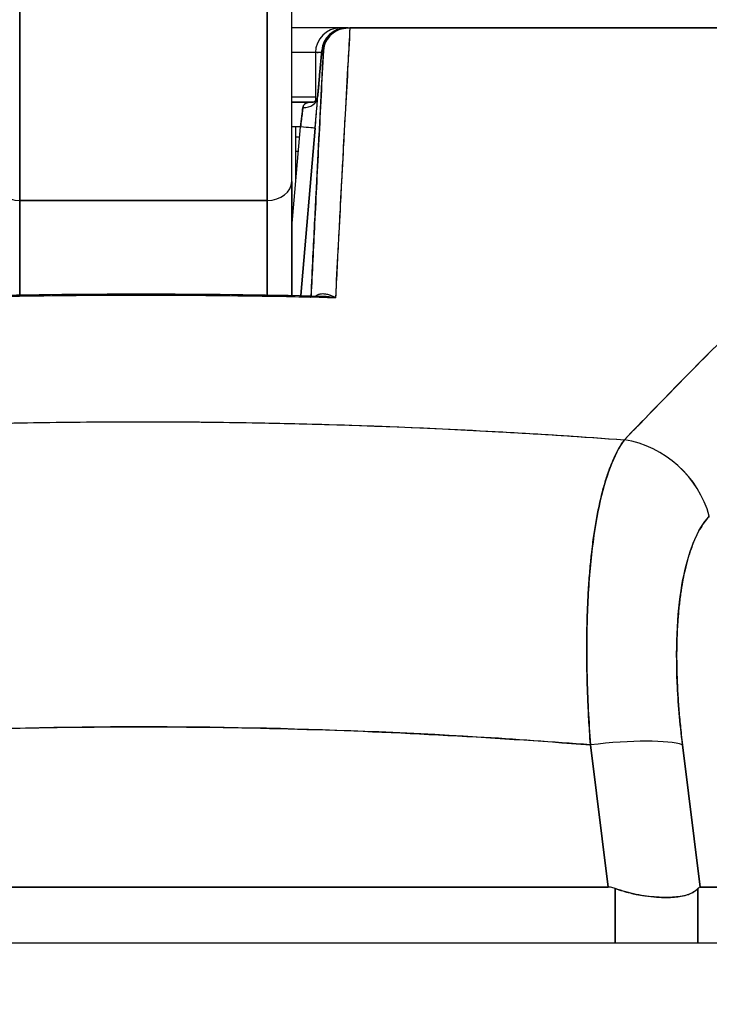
# Model space of a CAD drawing. Extents: x 785 to 1232, y 18 to 306.
# Tile 99 of 232: x 1038.973 to 1039.522, y 108.903 to 109.686. Entities that reach past the tile are written whole.
import ezdxf

# ---------------------------------------------------------------- set-up
doc = ezdxf.new("R2010")
doc.units = 0
doc.header["$LTSCALE"] = 4
doc.header["$MEASUREMENT"] = 0
doc.layers.get('0').update_dxf_attribs({"linetype": 'CONTINUOUS'})
doc.layers.get('DEFPOINTS').update_dxf_attribs({"linetype": 'CONTINUOUS'})
doc.styles.add('ROMANS', font='romans.shx')
doc.dimstyles.new('Default (ANSI)', dxfattribs={"dimscale": 20, "dimtxt": 0.07, "dimasz": 0.07, "dimexe": 0.125, "dimexo": 0.0625, "dimgap": 0.031496, "dimtad": 0, "dimtih": 1, "dimtoh": 1, "dimrnd": 1e-08, "dimzin": 0, "dimdsep": 46, "dimtxsty": 'ROMANS', "dimblk": 'Filled-1', "dimcen": 0.09, "dimdle": 0.393701, "dimclrd": 256, "dimclre": 256, "dimclrt": 256, "dimadec": 0, "dimazin": 0, "dimtfac": 0.928571, "dimtofl": 0, "dimtmove": 0, "dimatfit": 3, "dimfxl": 1, "dimtolj": 1, "dimtzin": 0, "dimlwd": -1, "dimlwe": -1, "dimarcsym": 0})

# ---------------------------------------------------------------- blocks, each defined once
blk = doc.blocks.new('Filled-1')
at = {"color": 0}
for p, q in [((0, 0), (-1, 0.17857)), ((-1, 0.17857), (-1, -0.17857)), ((-1, 0), (0, 0)), ((-1, -0.17857), (0, 0))]:
    blk.add_line(p, q, dxfattribs=at)
at = {"color": 0, "flags": 128}
blk.add_lwpolyline([(-1, -0.17857), (0, 0), (-1, 0.17857), (-1, -0.17857)], dxfattribs=at)
at = {"color": 0}
blk.add_solid([(-1, -0.17857), (0, 0), (-1, 0.17857), (-1, -0.17857)], dxfattribs=at)
blk = doc.blocks.new('*D11')
at = {"transparency": 16777216}
for p, q in [((1040.88786, 109.74667), (1040.88786, 116.19705)), ((1045.13786, 109.74667), (1045.13786, 116.19705)), ((1038.88786, 113.69705), (1036.64723, 113.69705)), ((1047.13786, 113.69705), (1049.13786, 113.69705))]:
    blk.add_line(p, q, dxfattribs=at)
at = {"layer": 'DEFPOINTS', "color": 0, "transparency": 16777216}
for p in [(1045.13786, 113.69705), (1040.88786, 108.49667), (1045.13786, 108.49667)]:
    blk.add_point(p, dxfattribs=at)
at = {"transparency": 16777216, "xscale": 2, "yscale": 2, "zscale": 2}
blk.add_blockref('Filled-1', (1040.88786, 113.69705), dxfattribs=at)
at = {"transparency": 16777216, "xscale": 2, "yscale": 2, "zscale": 2, "rotation": 180}
blk.add_blockref('Filled-1', (1045.13786, 113.69705), dxfattribs=at)
at = {"transparency": 16777216, "insert": (1032.96969, 113.69705), "char_height": 2, "attachment_point": 5, "style": 'ROMANS'}
blk.add_mtext('\\A1;4.25', dxfattribs=at)
blk = doc.blocks.new('*D13')
at = {"transparency": 16777216}
for p, q in [((1008.82536, 109.71542), (1008.82536, 123.99923)), ((1077.20036, 109.71542), (1077.20036, 123.99923)), ((1010.22536, 121.49923), (1032.85269, 121.49923)), ((1075.80036, 121.49923), (1053.17303, 121.49923))]:
    blk.add_line(p, q, dxfattribs=at)
at = {"layer": 'DEFPOINTS', "color": 0, "transparency": 16777216}
for p in [(1008.82536, 121.49923), (1008.82536, 108.46542), (1077.20036, 108.46542)]:
    blk.add_point(p, dxfattribs=at)
at = {"transparency": 16777216, "xscale": 1.400000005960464, "yscale": 1.400000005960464, "zscale": 1.400000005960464, "rotation": 180}
blk.add_blockref('Filled-1', (1008.82536, 121.49923), dxfattribs=at)
at = {"transparency": 16777216, "xscale": 1.400000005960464, "yscale": 1.400000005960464, "zscale": 1.400000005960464}
blk.add_blockref('Filled-1', (1077.20036, 121.49923), dxfattribs=at)
at = {"transparency": 16777216, "insert": (1043.01286, 121.49923), "char_height": 1.4, "attachment_point": 5, "style": 'ROMANS'}
blk.add_mtext('\\A1;\\fTahoma|b0|i0;\\H1.8200;(68.37)\\P\\fTahoma|b0|i0;\\H1.8200;OPENING WIDTH', dxfattribs=at)

msp = doc.modelspace()

# ---------------------------------------------------------------- hatches: boundary and pattern name
h = msp.add_hatch()
h.set_pattern_fill('ANSI31', color=256, scale=26, angle=90.00021, style=0)
h.set_pattern_definition([(135.0002, (777.5955, 28.138), (-2.29809, -2.298105), [])])
edge = h.paths.add_edge_path()
edge.add_line((1041.84236, 108.75367), (1041.84236, 108.70075))
edge.add_line((1041.84236, 108.70075), (1041.84236, 108.07642))
edge.add_line((1041.84236, 108.07642), (1041.94636, 108.07642))
edge.add_line((1041.94636, 108.07642), (1041.94636, 108.75367))
edge.add_ellipse((1041.74861, 108.75367), major_axis=(0.19775, 0), ratio=1, start_angle=0, end_angle=90)
edge.add_line((1041.74861, 108.95142), (1007.14411, 108.95142))
edge.add_ellipse((1007.14411, 108.75367), major_axis=(0, 0.19775), ratio=1, start_angle=0, end_angle=90)
edge.add_line((1006.94636, 108.75367), (1006.94636, 108.20142))
edge.add_line((1006.94636, 108.20142), (1007.05036, 108.20142))
edge.add_line((1007.05036, 108.20142), (1007.05036, 108.75367))
edge.add_ellipse((1007.14411, 108.75367), major_axis=(-0.09375, 0), ratio=1, start_angle=270, end_angle=360, ccw=False)
edge.add_line((1007.14411, 108.84742), (1008.23074, 108.84742))
edge.add_line((1008.23074, 108.84742), (1008.88699, 108.84742))
edge.add_line((1008.88699, 108.84742), (1041.07674, 108.84742))
edge.add_line((1041.07674, 108.84742), (1041.73299, 108.84742))
edge.add_line((1041.73299, 108.84742), (1041.74861, 108.84742))
edge.add_ellipse((1041.74861, 108.75367), major_axis=(0, 0.09375), ratio=1, start_angle=280.46359, end_angle=360, ccw=False)
edge.add_ellipse((1041.74861, 108.75367), major_axis=(0.09219, 0.01703), ratio=1, start_angle=349.53641, end_angle=360, ccw=False)

# ---------------------------------------------------------------- linework, layer by layer
for p, q in [((1039.18947, 109.55757), (1039.18947, 109.72743)), ((1038.97294, 109.70774), (1038.97294, 109.5425)), ((1038.97294, 109.54249), (1038.97294, 109.70774)), ((1039.16979, 109.70774), (1039.16979, 109.54249)), ((1039.16979, 109.5425), (1039.16979, 109.70774)), ((1039.22804, 109.67976), (1039.18947, 109.67976)), ((1039.23293, 109.67976), (1039.22804, 109.67976)), ((1039.23293, 109.67976), (1039.23408, 109.67976)), ((1039.23432, 109.67976), (1039.23293, 109.67976)), ((1039.23432, 109.67976), (1039.23567, 109.67976)), ((1039.2357, 109.67976), (1039.90188, 109.67976)), ((1039.21162, 109.64208), (1039.21332, 109.66177)), ((1039.21332, 109.66177), (1039.21162, 109.64208)), ((1039.21162, 109.64208), (1039.21331, 109.66176)), ((1039.21332, 109.66177), (1039.21465, 109.66177)), ((1039.21465, 109.66177), (1039.21332, 109.66177)), ((1039.20835, 109.66008), (1039.18947, 109.66008)), ((1039.21317, 109.66008), (1039.20835, 109.66008)), ((1039.20835, 109.66008), (1039.20835, 109.62193)), ((1039.23473, 109.66008), (1039.2346, 109.66008)), ((1039.23473, 109.66008), (1039.2346, 109.66008)), ((1039.23362, 109.64039), (1039.23351, 109.64039)), ((1039.23351, 109.64039), (1039.23362, 109.64039)), ((1039.20835, 109.62464), (1039.18947, 109.62464)), ((1039.20623, 109.62071), (1039.18947, 109.62071)), ((1039.18947, 109.62071), (1039.20623, 109.62071)), ((1039.19789, 109.61283), (1039.19789, 109.61283)), ((1039.232, 109.61283), (1039.232, 109.61283)), ((1039.19636, 109.60102), (1039.18947, 109.60102)), ((1039.18947, 109.52112), (1039.19636, 109.60102)), ((1039.19274, 109.55908), (1039.19274, 109.60102)), ((1039.19663, 109.46678), (1039.20811, 109.60001)), ((1039.20811, 109.60001), (1039.19663, 109.46678)), ((1039.19274, 109.59315), (1039.19568, 109.59315)), ((1039.20752, 109.59315), (1039.20752, 109.59315)), ((1039.19466, 109.58134), (1039.19274, 109.58134)), ((1039.2065, 109.58134), (1039.2065, 109.58134)), ((1039.18947, 109.46693), (1039.18947, 109.55757)), ((1039.18947, 109.55757), (1039.18947, 109.46693)), ((1039.16979, 109.5425), (1038.97294, 109.5425)), ((1038.97294, 109.54249), (1039.16979, 109.54249)), ((1038.97294, 109.46735), (1038.97294, 109.54249)), ((1038.97294, 109.54249), (1038.97294, 109.46735)), ((1039.16979, 109.46729), (1039.16979, 109.54249)), ((1039.16979, 109.54249), (1039.16979, 109.46729)), ((1039.20311, 109.54197), (1039.20311, 109.54197)), ((1039.20141, 109.52228), (1039.20141, 109.52228)), ((1039.42499, 109.14827), (1039.42499, 109.14827)), ((1039.42551, 109.13646), (1039.4255, 109.13646)), ((1039.49765, 109.13646), (1039.49764, 109.13646)), ((1039.26646, 109.11916), (1039.26646, 109.11917)), ((1039.26738, 109.11913), (1039.26738, 109.11912)), ((1039.26738, 109.11912), (1039.26738, 109.11913)), ((1039.2809, 109.1185), (1039.2809, 109.1185)), ((1039.2809, 109.1185), (1039.2809, 109.1185)), ((1039.29278, 109.11792), (1039.29278, 109.11792)), ((1039.31138, 109.11695), (1039.31138, 109.11695)), ((1039.34624, 109.11493), (1039.34624, 109.11493)), ((1039.34624, 109.11493), (1039.34624, 109.11493)), ((1039.34627, 109.11493), (1039.34627, 109.11493)), ((1039.34627, 109.11493), (1039.34627, 109.11493)), ((1039.35645, 109.11429), (1039.35645, 109.11429)), ((1039.42666, 109.11677), (1039.42667, 109.11677)), ((1039.49956, 109.11677), (1039.49957, 109.11677)), ((1039.44133, 108.99607), (1039.4272, 109.10925)), ((1039.4272, 109.10925), (1039.44133, 108.99607)), ((1039.51459, 108.99607), (1039.50046, 109.10925)), ((1039.50046, 109.10925), (1039.51459, 108.99607)), ((1039.50443, 109.0774), (1039.50443, 109.0774)), ((1039.50443, 109.0774), (1039.50443, 109.0774)), ((1039.50788, 109.04984), (1039.50787, 109.04984)), ((1039.50787, 109.04984), (1039.50788, 109.04984)), ((1039.51033, 109.03016), (1039.51033, 109.03016)), ((1038.6964, 108.99607), (1039.44133, 108.99607)), ((1039.44133, 108.99607), (1038.6964, 108.99607)), ((1039.44692, 108.95142), (1039.44692, 108.995)), ((1039.44692, 108.995), (1039.44692, 108.95142)), ((1039.51274, 108.95142), (1039.51274, 108.995)), ((1039.51274, 108.995), (1039.51274, 108.95142)), ((1039.51459, 108.99607), (1040.00792, 108.99607)), ((1040.00792, 108.99607), (1039.51459, 108.99607)), ((1041.74861, 108.95142), (1007.14411, 108.95142))]:
    msp.add_line(p, q)
for centre, start, end in [((1039.22804, 109.66008), 90, 180), ((1039.23293, 109.66008), 90, 175.09196), ((1039.49459, 109.04984), 319.15725, 319.15986)]:
    msp.add_arc(centre, 0.01969, start, end)
for centre, major_axis, ratio, start_param, end_param in [((1039.23293, 109.66008), (0.00169, 0.01961), 0.999905, 0.085937, 1.570796), ((1039.23293, 109.66008), (0, 0.01969), 0.999903, 0, 1.484859), ((1039.22804, 109.66008), (0, 0.01969), 0.241189, 6.081845, 6.283185), ((1039.22804, 109.66008), (0, 0.01969), 0.241189, 6.081845, 6.283185), ((1039.23293, 109.66008), (0, 0.01969), 0.200181, 0, 0.013526), ((1039.23498, 109.67977), (0.00655, 0), 0.000551, 4.61158, 4.823128), ((1039.23123, 109.64039), (-0.01961, 0.00169), 0.017298, 6.269296, 6.283182), ((1039.23123, 109.64039), (-0.01961, 0.00169), 0.017392, 6.269317, 6.283203), ((1039.19829, 109.62555), (0.01178, -0.00081), 0.777989, 4.766775, 6.260859), ((1039.19829, 109.62555), (0.01178, -0.00081), 0.778035, 4.766804, 6.258505), ((1039.1959, 109.601), (0.00272, 0.01971), 0.022607, 4.716661, 5.608353), ((1039.19634, 109.60102), (0.01177, -0.00101), 0.000109, 0.013863, 1.569527), ((1039.19634, 109.60102), (0.01177, -0.00101), 0.000109, 0.013866, 1.569527), ((1038.97294, 109.55757), (-0.01969, 0), 0.765674, 0, 1.570796), ((1039.16979, 109.55757), (0.01969, 0), 0.765674, 4.712389, 6.283185), ((1039.16979, 109.55757), (0.01969, 0), 0.765674, 4.712389, 6.283185), ((1039.28614, 109.36169), (-0.01968, 0.00007), 0.939169, 6.239629, 6.239828), ((1039.28614, 109.36169), (-0.01968, 0.00007), 0.939169, 6.239614, 6.239814), ((1039.44862, 109.27754), (0.05766, -0.05362), 0.918772, 0.973869, 2.204782), ((1039.44861, 109.27754), (-0.05766, 0.05362), 0.918775, 4.115457, 5.346373), ((1039.07136, 109.14827), (0.50787, 0), 0.00001, 0.577698, 0.577711), ((1039.4273, 109.09557), (0.07813, 0.00976), 0.172501, 0.337877, 1.550522), ((1039.4273, 109.09557), (0.07813, 0.00976), 0.172501, 0.337876, 1.550522)]:
    msp.add_ellipse(centre, major_axis=major_axis, ratio=ratio, start_param=start_param, end_param=end_param)
for points, knots in [([(1039.18947, 109.55757), (1039.18947, 109.56735), (1039.18947, 109.5779), (1039.18947, 109.5893), (1039.18947, 109.60069), (1039.18947, 109.61293), (1039.18947, 109.62578), (1039.18947, 109.63862), (1039.18947, 109.65207), (1039.18947, 109.66602), (1039.18947, 109.67997), (1039.18947, 109.69443), (1039.18947, 109.70905), (1039.18947, 109.71514), (1039.18947, 109.72127), (1039.18947, 109.72743)], [0, 0, 0, 0, 0.2, 0.2, 0.2, 0.4, 0.4, 0.4, 0.6, 0.6, 0.6, 0.8, 0.8, 0.8, 0.8833333, 0.8833333, 0.8833333, 0.8833333]), ([(1039.21465, 109.66177), (1039.21487, 109.66418), (1039.21555, 109.66663), (1039.21666, 109.66884), (1039.21776, 109.67105), (1039.21927, 109.67302), (1039.22107, 109.67466), (1039.22288, 109.67629), (1039.22497, 109.67758), (1039.22725, 109.67845), (1039.22952, 109.67932), (1039.23197, 109.67976), (1039.23432, 109.67976)], [0, 0, 0, 0, 0.25, 0.25, 0.25, 0.5, 0.5, 0.5, 0.75, 0.75, 0.75, 1, 1, 1, 1]), ([(1039.23432, 109.67976), (1039.23191, 109.67976), (1039.22949, 109.67931), (1039.22723, 109.67844), (1039.22497, 109.67757), (1039.22286, 109.67628), (1039.22105, 109.67464), (1039.21925, 109.673), (1039.21774, 109.67102), (1039.21665, 109.66882), (1039.21556, 109.66663), (1039.21487, 109.66422), (1039.21465, 109.66177)], [0, 0, 0, 0, 0.25, 0.25, 0.25, 0.5, 0.5, 0.5, 0.75, 0.75, 0.75, 1, 1, 1, 1]), ([(1039.2357, 109.67976), (1039.2352, 109.67099), (1039.23472, 109.66224), (1039.23423, 109.65354), (1039.23343, 109.6391), (1039.23265, 109.62477), (1039.23188, 109.61055), (1039.23103, 109.59493), (1039.2302, 109.57943), (1039.22939, 109.56409), (1039.2285, 109.54726), (1039.22764, 109.5306), (1039.22679, 109.51412), (1039.22594, 109.49754), (1039.2251, 109.48114), (1039.22429, 109.46493)], [0, 0, 0, 0, 0.117776, 0.117776, 0.117776, 0.3131, 0.3131, 0.3131, 0.52777, 0.52777, 0.52777, 0.763163, 0.763163, 0.763163, 1, 1, 1, 1]), ([(1039.2357, 109.67976), (1039.23473, 109.65759), (1039.23325, 109.63477), (1039.23192, 109.61139), (1039.23059, 109.58801), (1039.22943, 109.56408), (1039.22811, 109.53964), (1039.22679, 109.5152), (1039.22532, 109.49026), (1039.22429, 109.46493)], [0, 0, 0, 0, 0.333333, 0.333333, 0.333333, 0.666667, 0.666667, 0.666667, 1, 1, 1, 1]), ([(1039.90188, 109.67976), (1039.88207, 109.67976), (1039.85895, 109.67976), (1039.83233, 109.67976), (1039.80571, 109.67976), (1039.77559, 109.67976), (1039.74251, 109.67976), (1039.70944, 109.67976), (1039.6734, 109.67976), (1039.63487, 109.67976), (1039.59634, 109.67976), (1039.55532, 109.67976), (1039.51227, 109.67976), (1039.46922, 109.67976), (1039.42416, 109.67976), (1039.37796, 109.67976), (1039.33177, 109.67976), (1039.28445, 109.67976), (1039.2357, 109.67976)], [0, 0, 0, 0, 0.1666667, 0.1666667, 0.1666667, 0.3333333, 0.3333333, 0.3333333, 0.5, 0.5, 0.5, 0.6666667, 0.6666667, 0.6666667, 0.8333333, 0.8333333, 0.8333333, 0.9999707, 0.9999707, 0.9999707, 0.9999707]), ([(1039.21465, 109.66177), (1039.2134, 109.63752), (1039.21219, 109.61391), (1039.21103, 109.59097), (1039.20987, 109.56804), (1039.20875, 109.54578), (1039.20768, 109.52406), (1039.2067, 109.50446), (1039.20576, 109.4853), (1039.20486, 109.4666)], [0, 0, 0, 0, 0.3333333, 0.3333333, 0.3333333, 0.6666667, 0.6666667, 0.6666667, 0.9674979, 0.9674979, 0.9674979, 0.9674979]), ([(1039.20486, 109.4666), (1039.20535, 109.47674), (1039.20585, 109.48701), (1039.20636, 109.4974), (1039.20679, 109.50621), (1039.20723, 109.5151), (1039.20768, 109.52409), (1039.20806, 109.5318), (1039.20845, 109.53958), (1039.20884, 109.54743), (1039.20955, 109.56169), (1039.21028, 109.57619), (1039.21103, 109.59098), (1039.21108, 109.59197), (1039.21113, 109.59296), (1039.21118, 109.59395), (1039.21189, 109.60805), (1039.21263, 109.6224), (1039.21338, 109.63699), (1039.2138, 109.64517), (1039.21422, 109.65343), (1039.21465, 109.66177)], [0.0324655, 0.0324655, 0.0324655, 0.0324655, 0.1953961, 0.1953961, 0.1953961, 0.3333333, 0.3333333, 0.3333333, 0.4516864, 0.4516864, 0.4516864, 0.6666667, 0.6666667, 0.6666667, 0.6810487, 0.6810487, 0.6810487, 0.8854158, 0.8854158, 0.8854158, 1, 1, 1, 1]), ([(1039.45415, 109.35199), (1039.47614, 109.37459), (1039.49674, 109.39597), (1039.51643, 109.41584), (1039.53611, 109.43571), (1039.55489, 109.45407), (1039.57274, 109.47105), (1039.59058, 109.48803), (1039.6075, 109.50362), (1039.62372, 109.518), (1039.63993, 109.53238), (1039.65546, 109.54554), (1039.67044, 109.55762), (1039.68543, 109.5697), (1039.69988, 109.5807), (1039.71395, 109.59073), (1039.72802, 109.60076), (1039.74171, 109.60982), (1039.75515, 109.61797), (1039.7686, 109.62612), (1039.78182, 109.63336), (1039.79493, 109.63973), (1039.80804, 109.6461), (1039.82105, 109.6516), (1039.83415, 109.6562), (1039.84726, 109.6608), (1039.86046, 109.6645), (1039.87382, 109.66729)], [0, 0, 0, 0, 0.111111, 0.111111, 0.111111, 0.222222, 0.222222, 0.222222, 0.333333, 0.333333, 0.333333, 0.444444, 0.444444, 0.444444, 0.555556, 0.555556, 0.555556, 0.666667, 0.666667, 0.666667, 0.777778, 0.777778, 0.777778, 0.888889, 0.888889, 0.888889, 1, 1, 1, 1]), ([(1039.45415, 109.35199), (1039.46149, 109.35962), (1039.46879, 109.3672), (1039.47606, 109.3747), (1039.48309, 109.38195), (1039.4901, 109.38914), (1039.49708, 109.39624), (1039.50385, 109.40314), (1039.5106, 109.40997), (1039.51733, 109.41673), (1039.52386, 109.42329), (1039.53037, 109.42978), (1039.53686, 109.43619), (1039.54317, 109.44244), (1039.54947, 109.4486), (1039.55574, 109.45469), (1039.55954, 109.45839), (1039.56334, 109.46205), (1039.56713, 109.46569), (1039.56943, 109.46789), (1039.57172, 109.47008), (1039.57401, 109.47226), (1039.57994, 109.47791), (1039.58585, 109.48347), (1039.59174, 109.48895), (1039.5975, 109.49431), (1039.60325, 109.49959), (1039.60897, 109.50478), (1039.61458, 109.50987), (1039.62017, 109.51488), (1039.62574, 109.5198), (1039.63121, 109.52463), (1039.63666, 109.52937), (1039.64209, 109.53403), (1039.64744, 109.53861), (1039.65276, 109.5431), (1039.65807, 109.5475), (1039.6633, 109.55184), (1039.66851, 109.55608), (1039.6737, 109.56023), (1039.6742, 109.56063), (1039.6747, 109.56103), (1039.6752, 109.56143), (1039.67983, 109.56512), (1039.68444, 109.56873), (1039.68903, 109.57225), (1039.69407, 109.57613), (1039.69908, 109.5799), (1039.70408, 109.58358), (1039.70904, 109.58722), (1039.71398, 109.59077), (1039.71889, 109.59422), (1039.72378, 109.59764), (1039.72865, 109.60097), (1039.73349, 109.60419), (1039.73832, 109.6074), (1039.74312, 109.6105), (1039.74791, 109.6135), (1039.75269, 109.61649), (1039.75744, 109.61937), (1039.76218, 109.62215), (1039.76691, 109.62492), (1039.77162, 109.62759), (1039.77632, 109.63014), (1039.77676, 109.63039), (1039.77721, 109.63063), (1039.77766, 109.63087), (1039.78191, 109.63316), (1039.78614, 109.63537), (1039.79035, 109.63748), (1039.79502, 109.63982), (1039.79968, 109.64205), (1039.80431, 109.64416), (1039.80896, 109.64628), (1039.8136, 109.64828), (1039.81821, 109.65017), (1039.82286, 109.65207), (1039.82749, 109.65384), (1039.83209, 109.6555), (1039.83674, 109.65717), (1039.84137, 109.65871), (1039.84598, 109.66013), (1039.85063, 109.66157), (1039.85527, 109.66288), (1039.85988, 109.66407), (1039.86455, 109.66527), (1039.8692, 109.66634), (1039.87382, 109.66729)], [0, 0, 0, 0, 0.047674, 0.047674, 0.047674, 0.093754, 0.093754, 0.093754, 0.138483, 0.138483, 0.138483, 0.181962, 0.181962, 0.181962, 0.224293, 0.224293, 0.224293, 0.25, 0.25, 0.25, 0.265575, 0.265575, 0.265575, 0.305906, 0.305906, 0.305906, 0.345378, 0.345378, 0.345378, 0.384081, 0.384081, 0.384081, 0.422102, 0.422102, 0.422102, 0.459526, 0.459526, 0.459526, 0.496435, 0.496435, 0.496435, 0.5, 0.5, 0.5, 0.53291, 0.53291, 0.53291, 0.569025, 0.569025, 0.569025, 0.604849, 0.604849, 0.604849, 0.640453, 0.640453, 0.640453, 0.675905, 0.675905, 0.675905, 0.711275, 0.711275, 0.711275, 0.746632, 0.746632, 0.746632, 0.75, 0.75, 0.75, 0.782043, 0.782043, 0.782043, 0.817582, 0.817582, 0.817582, 0.853329, 0.853329, 0.853329, 0.889364, 0.889364, 0.889364, 0.925766, 0.925766, 0.925766, 0.962618, 0.962618, 0.962618, 1, 1, 1, 1]), ([(1039.21317, 109.66007), (1039.21166, 109.66007), (1039.21045, 109.6601), (1039.20963, 109.66009), (1039.20878, 109.66007), (1039.20835, 109.66001), (1039.20835, 109.66008)], [0.6061042, 0.6061042, 0.6061042, 0.6061042, 0.8, 0.8, 0.8, 0.9992892, 0.9992892, 0.9992892, 0.9992892]), ([(1039.21162, 109.64208), (1039.21145, 109.64006), (1039.21127, 109.63803), (1039.2111, 109.63603), (1039.21103, 109.63521), (1039.21095, 109.63439), (1039.21088, 109.63358), (1039.21078, 109.63242), (1039.21067, 109.63126), (1039.21057, 109.63013), (1039.2104, 109.6282), (1039.21022, 109.62633), (1039.21006, 109.62454)], [0, 0, 0, 0, 0.3333333, 0.3333333, 0.3333333, 0.4699459, 0.4699459, 0.4699459, 0.6666667, 0.6666667, 0.6666667, 0.9999211, 0.9999211, 0.9999211, 0.9999211]), ([(1039.21006, 109.62454), (1039.21023, 109.6264), (1039.2104, 109.62829), (1039.21058, 109.6302), (1039.21075, 109.63212), (1039.21092, 109.63406), (1039.2111, 109.63604), (1039.21127, 109.63802), (1039.21145, 109.64003), (1039.21162, 109.64208)], [0, 0, 0, 0, 0.333333, 0.333333, 0.333333, 0.666667, 0.666667, 0.666667, 1, 1, 1, 1]), ([(1039.21008, 109.62477), (1039.21042, 109.62843), (1039.21078, 109.63242), (1039.2113, 109.63832), (1039.21146, 109.6402), (1039.21162, 109.64208)], [0, 0, 0, 0, 0.03110654, 0.03110654, 0.04546175, 0.04546175, 0.04546175, 0.04546175]), ([(1039.20613, 109.62068), (1039.20613, 109.62068), (1039.20614, 109.62069), (1039.20629, 109.62072), (1039.20658, 109.6208), (1039.20736, 109.62117), (1039.20784, 109.62148), (1039.20893, 109.62244), (1039.20948, 109.62321), (1039.2099, 109.62412), (1039.20999, 109.62437), (1039.21006, 109.62465), (1039.21007, 109.62472), (1039.21008, 109.62475)], [0.008331, 0.008331, 0.008331, 0.008331, 0.01094405, 0.01094405, 0.01931318, 0.01931318, 0.02798072, 0.02798072, 0.04073156, 0.04073156, 0.04648485, 0.04648485, 0.05017927, 0.05017927, 0.05017927, 0.05017927]), ([(1039.20811, 109.60001), (1039.20818, 109.60089), (1039.20826, 109.60178), (1039.20833, 109.60266), (1039.20853, 109.6049), (1039.20871, 109.60712), (1039.20889, 109.60926), (1039.20905, 109.61129), (1039.20921, 109.61325), (1039.20936, 109.61511), (1039.20942, 109.61599), (1039.20949, 109.61685), (1039.20956, 109.61768), (1039.20961, 109.61836), (1039.20966, 109.61903), (1039.20971, 109.61967), (1039.2098, 109.62094), (1039.20989, 109.62213), (1039.20997, 109.62322), (1039.21, 109.62368), (1039.21003, 109.62411), (1039.21006, 109.62454)], [0, 0, 0, 0, 0.094135, 0.094135, 0.094135, 0.333333, 0.333333, 0.333333, 0.559454, 0.559454, 0.559454, 0.666667, 0.666667, 0.666667, 0.754599, 0.754599, 0.754599, 0.928219, 0.928219, 0.928219, 1, 1, 1, 1]), ([(1039.20811, 109.60001), (1039.20838, 109.60321), (1039.20864, 109.60625), (1039.20888, 109.60923), (1039.20913, 109.6122), (1039.20936, 109.61511), (1039.20956, 109.61769), (1039.20975, 109.62026), (1039.20992, 109.62252), (1039.21006, 109.62454)], [0, 0, 0, 0, 0.333333, 0.333333, 0.333333, 0.666667, 0.666667, 0.666667, 1, 1, 1, 1]), ([(1039.1983, 109.61635), (1039.19816, 109.61513), (1039.198, 109.61368), (1039.1978, 109.61207), (1039.19761, 109.61046), (1039.19738, 109.60868), (1039.19713, 109.60681), (1039.19689, 109.60494), (1039.19663, 109.60298), (1039.19636, 109.60102)], [0, 0, 0, 0, 0.333333, 0.333333, 0.333333, 0.666667, 0.666667, 0.666667, 1, 1, 1, 1]), ([(1039.20622, 109.6207), (1039.2047, 109.62069), (1039.2034, 109.62055), (1039.20229, 109.62027), (1039.20108, 109.61996), (1039.20011, 109.61948), (1039.19943, 109.61882), (1039.19876, 109.61816), (1039.19839, 109.61734), (1039.1983, 109.61635)], [0.0256948, 0.0256948, 0.0256948, 0.0256948, 0.3333333, 0.3333333, 0.3333333, 0.6666667, 0.6666667, 0.6666667, 1, 1, 1, 1]), ([(1039.20622, 109.6207), (1039.20567, 109.6207), (1039.20513, 109.62067), (1039.20461, 109.62063), (1039.20395, 109.62058), (1039.20331, 109.62049), (1039.20272, 109.62037), (1039.20212, 109.62024), (1039.20157, 109.62008), (1039.20108, 109.61987), (1039.20058, 109.61967), (1039.20015, 109.61942), (1039.19978, 109.61912), (1039.19941, 109.61883), (1039.1991, 109.61848), (1039.19887, 109.6181), (1039.19863, 109.61771), (1039.19847, 109.61728), (1039.19837, 109.6168), (1039.19834, 109.61666), (1039.19832, 109.61651), (1039.1983, 109.61635)], [0.028988, 0.028988, 0.028988, 0.028988, 0.1552338, 0.1552338, 0.1552338, 0.3146654, 0.3146654, 0.3146654, 0.4746099, 0.4746099, 0.4746099, 0.6335713, 0.6335713, 0.6335713, 0.7920602, 0.7920602, 0.7920602, 0.9509153, 0.9509153, 0.9509153, 1, 1, 1, 1]), ([(1039.22429, 109.46493), (1039.18989, 109.46581), (1039.15557, 109.4664), (1039.12116, 109.46669), (1039.08675, 109.46699), (1039.05226, 109.46699), (1039.01785, 109.46669), (1038.98345, 109.4664), (1038.94913, 109.46581), (1038.91474, 109.46493)], [0, 0, 0, 0, 0.333333, 0.333333, 0.333333, 0.666667, 0.666667, 0.666667, 1, 1, 1, 1]), ([(1039.22429, 109.46493), (1039.17245, 109.46626), (1039.12056, 109.46693), (1039.06867, 109.46693), (1039.01734, 109.46692), (1038.96602, 109.46625), (1038.91474, 109.46493)], [0, 0, 0, 0, 0.502733, 0.502733, 0.502733, 1, 1, 1, 1]), ([(1039.22429, 109.46493), (1039.22306, 109.46564), (1039.22183, 109.46625), (1039.2206, 109.46672), (1039.2195, 109.46716), (1039.2184, 109.46749), (1039.21732, 109.46771), (1039.21634, 109.46792), (1039.21537, 109.46803), (1039.21443, 109.46804), (1039.21357, 109.46805), (1039.21273, 109.46798), (1039.21191, 109.46782), (1039.21116, 109.46766), (1039.21043, 109.46743), (1039.20974, 109.4671), (1039.20938, 109.46693), (1039.20904, 109.46674), (1039.2087, 109.46652)], [0, 0, 0, 0, 0.2167999, 0.2167999, 0.2167999, 0.411608, 0.411608, 0.411608, 0.5867863, 0.5867863, 0.5867863, 0.7449517, 0.7449517, 0.7449517, 0.8898509, 0.8898509, 0.8898509, 0.96343, 0.96343, 0.96343, 0.96343]), ([(1039.22429, 109.46493), (1039.22223, 109.46619), (1039.22008, 109.46704), (1039.21812, 109.46753), (1039.21616, 109.46801), (1039.21438, 109.46818), (1039.21269, 109.46795), (1039.21124, 109.46775), (1039.20987, 109.46724), (1039.20873, 109.46651)], [0, 0, 0, 0, 0.3333333, 0.3333333, 0.3333333, 0.6666667, 0.6666667, 0.6666667, 0.9555374, 0.9555374, 0.9555374, 0.9555374]), ([(1039.21366, 109.4664), (1039.21392, 109.46639), (1039.21418, 109.46638), (1039.21445, 109.46637), (1039.21754, 109.46624), (1039.22081, 109.46575), (1039.22428, 109.46493)], [0.6383778, 0.6383778, 0.6383778, 0.6383778, 0.6666667, 0.6666667, 0.6666667, 0.9998068, 0.9998068, 0.9998068, 0.9998068]), ([(1039.21366, 109.4664), (1039.21392, 109.46639), (1039.21418, 109.46638), (1039.21444, 109.46637), (1039.21574, 109.46632), (1039.21707, 109.46621), (1039.21842, 109.46604), (1039.22033, 109.4658), (1039.2223, 109.46543), (1039.22429, 109.46493)], [0.6384905, 0.6384905, 0.6384905, 0.6384905, 0.6666667, 0.6666667, 0.6666667, 0.8052088, 0.8052088, 0.8052088, 1, 1, 1, 1]), ([(1038.68416, 109.35199), (1038.71704, 109.35441), (1038.74988, 109.35653), (1038.78262, 109.35835), (1038.83629, 109.36134), (1038.88968, 109.36349), (1038.94246, 109.36481), (1038.95232, 109.36506), (1038.96216, 109.36527), (1038.97198, 109.36546), (1039.03625, 109.36669), (1039.09983, 109.36671), (1039.1641, 109.3655), (1039.17466, 109.36531), (1039.18524, 109.36508), (1039.19584, 109.36481), (1039.24806, 109.36351), (1039.30087, 109.36138), (1039.35396, 109.35845), (1039.38727, 109.35661), (1039.4207, 109.35445), (1039.45415, 109.35199)], [0, 0, 0, 0, 0.126313, 0.126313, 0.126313, 0.333333, 0.333333, 0.333333, 0.371996, 0.371996, 0.371996, 0.62508, 0.62508, 0.62508, 0.666667, 0.666667, 0.666667, 0.871465, 0.871465, 0.871465, 1, 1, 1, 1]), ([(1038.68416, 109.35199), (1038.749, 109.35676), (1038.81292, 109.36035), (1038.87694, 109.36276), (1038.94095, 109.36517), (1039.00506, 109.36639), (1039.06916, 109.36639), (1039.13326, 109.36639), (1039.19737, 109.36517), (1039.26139, 109.36276), (1039.3254, 109.36035), (1039.38933, 109.35676), (1039.45415, 109.35199)], [0, 0, 0, 0, 0.25, 0.25, 0.25, 0.5, 0.5, 0.5, 0.75, 0.75, 0.75, 1, 1, 1, 1]), ([(1039.45415, 109.35199), (1039.44997, 109.3463), (1039.44619, 109.3389), (1039.44282, 109.33003), (1039.43946, 109.32115), (1039.43651, 109.31082), (1039.43403, 109.29917), (1039.43154, 109.28753), (1039.42951, 109.27456), (1039.42796, 109.26048), (1039.42641, 109.2464), (1039.42534, 109.23119), (1039.42476, 109.21509), (1039.42418, 109.19898), (1039.42409, 109.18198), (1039.4245, 109.16422), (1039.4249, 109.14647), (1039.42579, 109.12796), (1039.4272, 109.10925)], [0, 0, 0, 0, 0.166667, 0.166667, 0.166667, 0.333333, 0.333333, 0.333333, 0.5, 0.5, 0.5, 0.666667, 0.666667, 0.666667, 0.833333, 0.833333, 0.833333, 1, 1, 1, 1]), ([(1039.4272, 109.10925), (1039.42693, 109.11288), (1039.42668, 109.11652), (1039.42645, 109.12013), (1039.42604, 109.12636), (1039.4257, 109.13256), (1039.4254, 109.13871), (1039.42511, 109.14482), (1039.42487, 109.15089), (1039.42469, 109.1569), (1039.42451, 109.16288), (1039.42439, 109.1688), (1039.42431, 109.17466), (1039.42424, 109.18048), (1039.42423, 109.18624), (1039.42427, 109.19191), (1039.42431, 109.19756), (1039.4244, 109.20313), (1039.42456, 109.20861), (1039.42471, 109.21408), (1039.42491, 109.21945), (1039.42517, 109.22472), (1039.42543, 109.22999), (1039.42575, 109.23516), (1039.42612, 109.24021), (1039.42649, 109.24526), (1039.42691, 109.25019), (1039.42739, 109.255), (1039.42758, 109.25695), (1039.42778, 109.25887), (1039.428, 109.26078), (1039.42831, 109.26358), (1039.42864, 109.26635), (1039.42898, 109.26906), (1039.42957, 109.27362), (1039.43021, 109.27805), (1039.4309, 109.28234), (1039.43159, 109.28663), (1039.43233, 109.29079), (1039.43312, 109.29479), (1039.43392, 109.29881), (1039.43477, 109.30267), (1039.43566, 109.30637), (1039.43656, 109.31009), (1039.4375, 109.31365), (1039.4385, 109.31705), (1039.43949, 109.32046), (1039.44054, 109.32371), (1039.44163, 109.32678), (1039.44273, 109.32988), (1039.44387, 109.33279), (1039.44505, 109.33553), (1039.44624, 109.33829), (1039.44748, 109.34087), (1039.44875, 109.34327), (1039.45004, 109.34568), (1039.45136, 109.3479), (1039.45272, 109.34994), (1039.4532, 109.35064), (1039.45367, 109.35133), (1039.45415, 109.35199)], [0, 0, 0, 0, 0.032809, 0.032809, 0.032809, 0.089258, 0.089258, 0.089258, 0.145362, 0.145362, 0.145362, 0.201169, 0.201169, 0.201169, 0.256712, 0.256712, 0.256712, 0.31204, 0.31204, 0.31204, 0.367264, 0.367264, 0.367264, 0.422459, 0.422459, 0.422459, 0.477668, 0.477668, 0.477668, 0.5, 0.5, 0.5, 0.532921, 0.532921, 0.532921, 0.588194, 0.588194, 0.588194, 0.643534, 0.643534, 0.643534, 0.698987, 0.698987, 0.698987, 0.754621, 0.754621, 0.754621, 0.810528, 0.810528, 0.810528, 0.866751, 0.866751, 0.866751, 0.923319, 0.923319, 0.923319, 0.980266, 0.980266, 0.980266, 1, 1, 1, 1]), ([(1039.50046, 109.10925), (1039.49833, 109.12654), (1039.49692, 109.14295), (1039.49625, 109.15861), (1039.49557, 109.17426), (1039.49563, 109.18916), (1039.4964, 109.20294), (1039.49716, 109.21671), (1039.49863, 109.22938), (1039.5008, 109.24075), (1039.50296, 109.25213), (1039.50582, 109.26221), (1039.50932, 109.27066), (1039.51282, 109.27911), (1039.51697, 109.28592), (1039.52177, 109.29121)], [0, 0, 0, 0, 0.2, 0.2, 0.2, 0.4, 0.4, 0.4, 0.6, 0.6, 0.6, 0.8, 0.8, 0.8, 1, 1, 1, 1]), ([(1039.52177, 109.29121), (1039.52132, 109.29073), (1039.52087, 109.29022), (1039.52042, 109.2897), (1039.51914, 109.28819), (1039.51789, 109.28654), (1039.5167, 109.28476), (1039.5155, 109.28297), (1039.51436, 109.28106), (1039.51326, 109.27901), (1039.51215, 109.27696), (1039.5111, 109.27479), (1039.5101, 109.27249), (1039.50984, 109.27189), (1039.50958, 109.27127), (1039.50932, 109.27065), (1039.5086, 109.26891), (1039.50791, 109.2671), (1039.50724, 109.26523), (1039.50634, 109.26269), (1039.50549, 109.26003), (1039.50469, 109.25726), (1039.50389, 109.25448), (1039.50314, 109.25159), (1039.50245, 109.2486), (1039.50186, 109.24606), (1039.50131, 109.24344), (1039.5008, 109.24075), (1039.50071, 109.24026), (1039.50061, 109.23977), (1039.50052, 109.23928), (1039.49993, 109.23606), (1039.4994, 109.23274), (1039.49892, 109.22933), (1039.49844, 109.22591), (1039.49801, 109.2224), (1039.49764, 109.21879), (1039.49727, 109.21518), (1039.49695, 109.21148), (1039.49669, 109.20769), (1039.49658, 109.20612), (1039.49649, 109.20454), (1039.4964, 109.20294), (1039.49627, 109.20068), (1039.49616, 109.19839), (1039.49608, 109.19608), (1039.49593, 109.19212), (1039.49583, 109.18809), (1039.4958, 109.18398), (1039.49576, 109.17987), (1039.49578, 109.17569), (1039.49586, 109.17143), (1039.49593, 109.16723), (1039.49606, 109.16296), (1039.49625, 109.15862), (1039.49644, 109.15418), (1039.49669, 109.14968), (1039.49699, 109.14511), (1039.49729, 109.1406), (1039.49765, 109.13604), (1039.49807, 109.13142), (1039.49848, 109.12681), (1039.49896, 109.12215), (1039.49948, 109.11744), (1039.49979, 109.11472), (1039.50011, 109.11199), (1039.50046, 109.10925)], [0, 0, 0, 0, 0.019103, 0.019103, 0.019103, 0.074488, 0.074488, 0.074488, 0.129904, 0.129904, 0.129904, 0.185404, 0.185404, 0.185404, 0.2, 0.2, 0.2, 0.241031, 0.241031, 0.241031, 0.296777, 0.296777, 0.296777, 0.352641, 0.352641, 0.352641, 0.4, 0.4, 0.4, 0.408599, 0.408599, 0.408599, 0.464615, 0.464615, 0.464615, 0.520668, 0.520668, 0.520668, 0.576744, 0.576744, 0.576744, 0.6, 0.6, 0.6, 0.632818, 0.632818, 0.632818, 0.688844, 0.688844, 0.688844, 0.74479, 0.74479, 0.74479, 0.8, 0.8, 0.8, 0.856416, 0.856416, 0.856416, 0.9121, 0.9121, 0.9121, 0.967784, 0.967784, 0.967784, 1, 1, 1, 1]), ([(1038.71058, 109.10925), (1038.79159, 109.11563), (1038.8721, 109.11989), (1038.95111, 109.12201), (1039.03013, 109.12414), (1039.10766, 109.12414), (1039.18668, 109.12201), (1039.2657, 109.11989), (1039.3462, 109.11563), (1039.4272, 109.10925)], [0, 0, 0, 0, 0.333333, 0.333333, 0.333333, 0.666667, 0.666667, 0.666667, 1, 1, 1, 1]), ([(1039.4272, 109.10925), (1039.39713, 109.11161), (1039.36706, 109.1137), (1039.33697, 109.1155), (1039.27739, 109.11905), (1039.21779, 109.12147), (1039.15818, 109.12267), (1039.09795, 109.12389), (1039.03773, 109.12387), (1038.97751, 109.12262), (1038.91805, 109.12139), (1038.8586, 109.11896), (1038.79917, 109.11539), (1038.77286, 109.11381), (1038.74654, 109.11201), (1038.72023, 109.11), (1038.71701, 109.10975), (1038.7138, 109.1095), (1038.71058, 109.10925)], [0, 0, 0, 0, 0.125959, 0.125959, 0.125959, 0.375449, 0.375449, 0.375449, 0.627486, 0.627486, 0.627486, 0.876322, 0.876322, 0.876322, 0.986527, 0.986527, 0.986527, 1, 1, 1, 1]), ([(1039.44692, 108.995), (1039.44632, 108.99523), (1039.44572, 108.99542), (1039.4451, 108.99558), (1039.44449, 108.99574), (1039.44387, 108.99586), (1039.44324, 108.99594), (1039.44262, 108.99602), (1039.44198, 108.99606), (1039.44133, 108.99607)], [0, 0, 0, 0, 0.333333, 0.333333, 0.333333, 0.666667, 0.666667, 0.666667, 1, 1, 1, 1]), ([(1039.44692, 108.995), (1039.44632, 108.99523), (1039.44571, 108.99543), (1039.44509, 108.99558), (1039.44448, 108.99574), (1039.44386, 108.99586), (1039.44323, 108.99594), (1039.44261, 108.99602), (1039.44197, 108.99607), (1039.44133, 108.99607)], [0, 0, 0, 0, 0.333333, 0.333333, 0.333333, 0.666667, 0.666667, 0.666667, 1, 1, 1, 1]), ([(1039.44692, 108.995), (1039.45084, 108.99358), (1039.45481, 108.99237), (1039.45878, 108.99138), (1039.46039, 108.99098), (1039.46201, 108.99061), (1039.46362, 108.99028), (1039.46589, 108.98982), (1039.46815, 108.98943), (1039.47038, 108.9891), (1039.47361, 108.98863), (1039.47679, 108.98831), (1039.47984, 108.9881), (1039.48031, 108.98807), (1039.48077, 108.98804), (1039.48123, 108.98801), (1039.48463, 108.98783), (1039.48787, 108.98779), (1039.4909, 108.98791), (1039.492, 108.98796), (1039.49308, 108.98802), (1039.49413, 108.98811), (1039.49598, 108.98826), (1039.49774, 108.98847), (1039.49939, 108.98876), (1039.50157, 108.98914), (1039.50356, 108.98964), (1039.50534, 108.99029), (1039.50584, 108.99048), (1039.50633, 108.99067), (1039.5068, 108.99088), (1039.50924, 108.99195), (1039.51121, 108.99333), (1039.51274, 108.995)], [0, 0, 0, 0, 0.142074, 0.142074, 0.142074, 0.2, 0.2, 0.2, 0.281613, 0.281613, 0.281613, 0.4, 0.4, 0.4, 0.418111, 0.418111, 0.418111, 0.55134, 0.55134, 0.55134, 0.6, 0.6, 0.6, 0.686173, 0.686173, 0.686173, 0.8, 0.8, 0.8, 0.832447, 0.832447, 0.832447, 1, 1, 1, 1]), ([(1039.51274, 108.995), (1039.51088, 108.99298), (1039.50843, 108.99141), (1039.50531, 108.99028), (1039.50219, 108.98915), (1039.4984, 108.98845), (1039.49409, 108.9881), (1039.48979, 108.98775), (1039.48498, 108.98775), (1039.47982, 108.9881), (1039.47467, 108.98845), (1039.46916, 108.98915), (1039.46361, 108.99028), (1039.45806, 108.99142), (1039.45247, 108.99299), (1039.44692, 108.995)], [0, 0, 0, 0, 0.2, 0.2, 0.2, 0.4, 0.4, 0.4, 0.6, 0.6, 0.6, 0.8, 0.8, 0.8, 1, 1, 1, 1]), ([(1039.51459, 108.99607), (1039.51438, 108.99606), (1039.51417, 108.99602), (1039.51396, 108.99594), (1039.51375, 108.99586), (1039.51355, 108.99574), (1039.51334, 108.99558), (1039.51314, 108.99543), (1039.51294, 108.99523), (1039.51274, 108.995)], [0, 0, 0, 0, 0.333333, 0.333333, 0.333333, 0.666667, 0.666667, 0.666667, 1, 1, 1, 1]), ([(1039.51459, 108.99607), (1039.51438, 108.99606), (1039.51417, 108.99602), (1039.51396, 108.99594), (1039.51375, 108.99586), (1039.51354, 108.99574), (1039.51334, 108.99558), (1039.51314, 108.99542), (1039.51293, 108.99523), (1039.51274, 108.995)], [0, 0, 0, 0, 0.333333, 0.333333, 0.333333, 0.666667, 0.666667, 0.666667, 1, 1, 1, 1])]:
    msp.add_open_spline(points, degree=3, knots=knots)
for points in [[(1039.23293, 109.67976), (1039.2313, 109.67976), (1039.22967, 109.67976), (1039.22804, 109.67976)], [(1039.23286, 109.67976), (1039.23288, 109.67976), (1039.2329, 109.67976), (1039.23293, 109.67976)], [(1039.21331, 109.66176), (1039.21331, 109.66176), (1039.21331, 109.66177), (1039.21332, 109.66177)], [(1039.21332, 109.66177), (1039.21331, 109.66177), (1039.21331, 109.66177), (1039.21331, 109.66177)], [(1039.20981, 109.66008), (1039.21001, 109.66008), (1039.21024, 109.66009), (1039.21049, 109.66009)], [(1039.21006, 109.62454), (1039.21006, 109.62462), (1039.21007, 109.6247), (1039.21008, 109.62477)], [(1039.21006, 109.62453), (1039.21006, 109.62455), (1039.21006, 109.62456), (1039.21006, 109.62457)], [(1039.2101, 109.62501), (1039.2101, 109.62501), (1039.2101, 109.62501), (1039.2101, 109.62501)], [(1039.19789, 109.61283), (1039.19789, 109.61283), (1039.19789, 109.61283), (1039.19789, 109.61283)], [(1039.232, 109.61283), (1039.232, 109.61283), (1039.232, 109.61283), (1039.232, 109.61283)], [(1039.20311, 109.54197), (1039.20311, 109.54197), (1039.20311, 109.54197), (1039.20311, 109.54197)], [(1038.92539, 109.4664), (1039.02139, 109.4687), (1039.11765, 109.4687), (1039.21366, 109.4664)], [(1039.20424, 109.46541), (1039.20425, 109.46541), (1039.20425, 109.46542), (1039.20426, 109.46542)], [(1039.20426, 109.46541), (1039.20426, 109.46541), (1039.20426, 109.46541), (1039.20427, 109.46541)], [(1039.20832, 109.46532), (1039.20832, 109.46532), (1039.20832, 109.46532), (1039.20832, 109.46532)], [(1039.26646, 109.36256), (1039.26646, 109.36256), (1039.26646, 109.36256), (1039.26646, 109.36257)], [(1039.281, 109.36198), (1039.281, 109.36198), (1039.281, 109.36198), (1039.28099, 109.36198)], [(1039.28099, 109.36198), (1039.28099, 109.36198), (1039.28099, 109.36198), (1039.28099, 109.36198)], [(1039.38146, 109.35686), (1039.38146, 109.35686), (1039.38146, 109.35686), (1039.38146, 109.35686)], [(1039.38149, 109.35686), (1039.38149, 109.35686), (1039.38149, 109.35686), (1039.38149, 109.35686)], [(1039.42667, 109.11677), (1039.42667, 109.11677), (1039.42666, 109.11677), (1039.42666, 109.11677)], [(1039.49957, 109.11677), (1039.49957, 109.11677), (1039.49956, 109.11677), (1039.49956, 109.11677)]]:
    msp.add_open_spline(points, degree=3)

# ---------------------------------------------------------------- dimensions: what is measured, and where the dimension line sits
dim = msp.add_linear_dim(base=(1008.8253618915, 121.4992303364), p1=(1077.2003618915, 108.4654159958), p2=(1008.8253618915, 108.4654159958), angle=180, text='\\fTahoma|b0|i0;\\H1.8200;(<>)\\P\\fTahoma|b0|i0;\\H1.8200;OPENING WIDTH', dimstyle='Default (ANSI)', override={"dimgap": 0.031496, "dimtih": 0, "dimtoh": 0, "dimdec": 2, "dimtol": 0, "dimlim": 0, "dimtp": 0, "dimtm": 0, "dimtdec": 2, "dimatfit": 1})
dim.commit()
dim.dimension.update_dxf_attribs({"geometry": '*D13', "text_midpoint": (1043.0128618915, 121.4992303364), "dimtype": 160})
dim = msp.add_linear_dim(base=(1045.13786, 113.69705), p1=(1040.88786, 108.49667), p2=(1045.13786, 108.49667), angle=180, dimstyle='Default (ANSI)', override={"dimtxt": 0.1, "dimasz": 0.1, "dimgap": 0.031496, "dimtih": 0, "dimtoh": 0, "dimdec": 2, "dimtol": 0, "dimlim": 0, "dimtp": 0, "dimtm": 0, "dimtdec": 2, "dimatfit": 1})
dim.commit()
dim.dimension.update_dxf_attribs({"geometry": '*D11', "text_midpoint": (1032.96969, 113.69705), "dimtype": 160})

doc.saveas('drawing.dxf')
